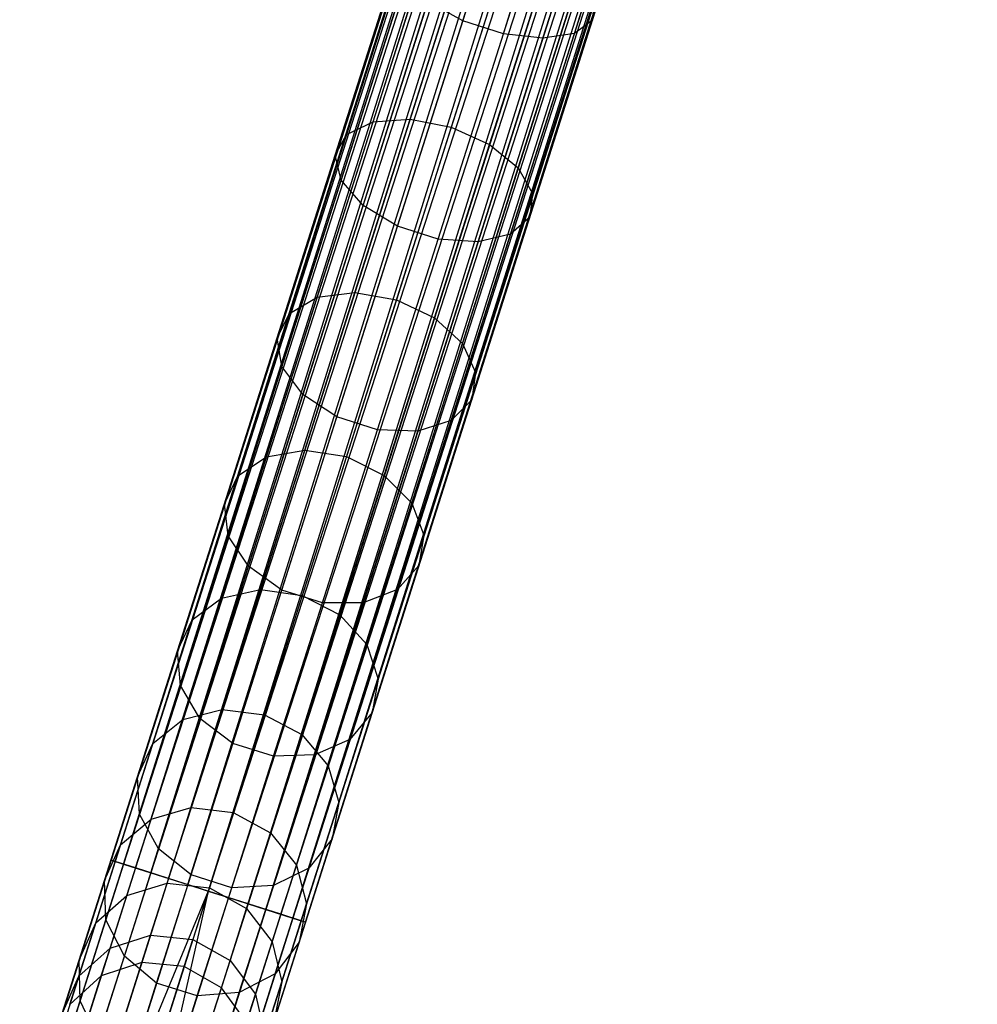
# Model space of a CAD drawing. Extents: x -102 to 102, y -101 to 102.
# Tile 83 of 256: x -26 to -17, y -78 to -68. Entities that reach past the tile are written whole.
import ezdxf

# ---------------------------------------------------------------- set-up
doc = ezdxf.new("R2010")
doc.units = 0
doc.header["$LTSCALE"] = 25.4
doc.layers.get('0').update_dxf_attribs({"linetype": 'CONTINUOUS'})

# ---------------------------------------------------------------- blocks, each defined once
blk = doc.blocks.new('NL2500011659_STL')
at = {"color": 0}
for p, q in [((-25.3662, -76.5621, -7.3955), (-14.034, -40.9402, -7.6045)), ((-14.034, -40.9402, -7.3955), (-25.3662, -76.5621, -7.3955)), ((-25.3662, -76.5621, -7.3955), (-14.034, -40.9402, -7.6045)), ((-14.034, -40.9402, -7.3955), (-25.3662, -76.5621, -7.3955)), ((-13.9926, -40.9533, -7.191), (-25.3662, -76.5621, -7.3955)), ((-13.9926, -40.9533, -7.191), (-25.3662, -76.5621, -7.3955)), ((-14.034, -40.9402, -7.6045), (-25.3248, -76.5752, -7.809)), ((-14.034, -40.9402, -7.6045), (-25.3248, -76.5752, -7.809)), ((-13.9926, -40.9533, -7.809), (-25.3248, -76.5752, -7.809)), ((-13.9926, -40.9533, -7.809), (-25.3248, -76.5752, -7.809)), ((-25.2437, -76.601, -7), (-13.9926, -40.9533, -7.191)), ((-25.2437, -76.601, -7), (-13.9926, -40.9533, -7.191)), ((-25.3248, -76.5752, -7.809), (-13.9116, -40.9791, -8)), ((-25.3248, -76.5752, -7.809), (-13.9116, -40.9791, -8)), ((-13.9116, -40.9791, -7), (-25.2437, -76.601, -7)), ((-13.9116, -40.9791, -7), (-25.2437, -76.601, -7)), ((-13.7945, -41.0164, -6.8309), (-25.2437, -76.601, -7)), ((-13.7945, -41.0164, -6.8309), (-25.2437, -76.601, -7)), ((-13.9116, -40.9791, -8), (-25.1266, -76.6383, -8.1691)), ((-13.9116, -40.9791, -8), (-25.1266, -76.6383, -8.1691)), ((-13.7945, -41.0164, -8.1691), (-25.1266, -76.6383, -8.1691)), ((-13.7945, -41.0164, -8.1691), (-25.1266, -76.6383, -8.1691)), ((-25.1266, -76.6383, -8.1691), (-13.6465, -41.0635, -8.309)), ((-25.1266, -76.6383, -8.1691), (-13.6465, -41.0635, -8.309)), ((-24.9786, -76.6854, -6.691), (-13.7945, -41.0164, -6.8309)), ((-24.9786, -76.6854, -6.691), (-13.7945, -41.0164, -6.8309)), ((-13.6465, -41.0635, -6.691), (-24.9786, -76.6854, -6.691)), ((-13.6465, -41.0635, -6.691), (-24.9786, -76.6854, -6.691)), ((-13.6465, -41.0635, -8.309), (-24.8061, -76.7403, -8.4135)), ((-13.6465, -41.0635, -8.309), (-24.8061, -76.7403, -8.4135)), ((-13.4739, -41.1184, -6.5865), (-24.9786, -76.6854, -6.691)), ((-13.4739, -41.1184, -6.5865), (-24.9786, -76.6854, -6.691)), ((-13.4739, -41.1184, -8.4135), (-24.8061, -76.7403, -8.4135)), ((-13.4739, -41.1184, -8.4135), (-24.8061, -76.7403, -8.4135)), ((-24.6166, -76.8005, -6.5218), (-13.4739, -41.1184, -6.5865)), ((-24.6166, -76.8005, -6.5218), (-13.4739, -41.1184, -6.5865)), ((-24.8061, -76.7403, -8.4135), (-13.2845, -41.1786, -8.4782)), ((-24.8061, -76.7403, -8.4135), (-13.2845, -41.1786, -8.4782)), ((-13.2845, -41.1786, -6.5218), (-24.6166, -76.8005, -6.5218)), ((-13.2845, -41.1786, -6.5218), (-24.6166, -76.8005, -6.5218)), ((-13.2845, -41.1786, -8.4782), (-24.4185, -76.8636, -8.5)), ((-13.2845, -41.1786, -8.4782), (-24.4185, -76.8636, -8.5)), ((-13.0863, -41.2417, -6.5), (-24.4185, -76.8636, -6.5)), ((-13.0863, -41.2417, -6.5), (-24.4185, -76.8636, -6.5)), ((-13.0863, -41.2417, -8.5), (-24.4185, -76.8636, -8.5)), ((-13.0863, -41.2417, -8.5), (-24.4185, -76.8636, -8.5)), ((-12.8882, -41.3047, -8.4782), (-24.4185, -76.8636, -8.5)), ((-12.8882, -41.3047, -8.4782), (-24.4185, -76.8636, -8.5)), ((-12.8882, -41.3047, -6.5218), (-24.2203, -76.9266, -6.5218)), ((-12.8882, -41.3047, -6.5218), (-24.2203, -76.9266, -6.5218)), ((-12.8882, -41.3047, -8.4782), (-24.0309, -76.9869, -8.4135)), ((-12.8882, -41.3047, -8.4782), (-24.0309, -76.9869, -8.4135)), ((-12.6987, -41.365, -6.5865), (-24.2203, -76.9266, -6.5218)), ((-12.6987, -41.365, -6.5865), (-24.2203, -76.9266, -6.5218)), ((-12.6987, -41.365, -8.4135), (-24.0309, -76.9869, -8.4135)), ((-12.6987, -41.365, -8.4135), (-24.0309, -76.9869, -8.4135)), ((-24.0309, -76.9869, -8.4135), (-12.5262, -41.4198, -8.309)), ((-24.0309, -76.9869, -8.4135), (-12.5262, -41.4198, -8.309)), ((-23.8583, -77.0417, -6.691), (-12.6987, -41.365, -6.5865)), ((-23.8583, -77.0417, -6.691), (-12.6987, -41.365, -6.5865)), ((-12.5262, -41.4198, -6.691), (-23.8583, -77.0417, -6.691)), ((-12.5262, -41.4198, -6.691), (-23.8583, -77.0417, -6.691)), ((-12.5262, -41.4198, -8.309), (-23.7103, -77.0888, -8.1691)), ((-12.5262, -41.4198, -8.309), (-23.7103, -77.0888, -8.1691)), ((-12.3782, -41.4669, -6.8309), (-23.8583, -77.0417, -6.691)), ((-12.3782, -41.4669, -6.8309), (-23.8583, -77.0417, -6.691)), ((-12.3782, -41.4669, -8.1691), (-23.7103, -77.0888, -8.1691)), ((-12.3782, -41.4669, -8.1691), (-23.7103, -77.0888, -8.1691)), ((-23.7103, -77.0888, -8.1691), (-12.2611, -41.5042, -8)), ((-23.7103, -77.0888, -8.1691), (-12.2611, -41.5042, -8)), ((-23.5932, -77.1261, -7), (-12.3782, -41.4669, -6.8309)), ((-23.5932, -77.1261, -7), (-12.3782, -41.4669, -6.8309)), ((-12.2611, -41.5042, -7), (-23.5932, -77.1261, -7)), ((-12.2611, -41.5042, -7), (-23.5932, -77.1261, -7)), ((-12.18, -41.53, -7.191), (-23.5932, -77.1261, -7)), ((-12.18, -41.53, -7.191), (-23.5932, -77.1261, -7)), ((-12.2611, -41.5042, -8), (-23.5122, -77.1519, -7.809)), ((-12.2611, -41.5042, -8), (-23.5122, -77.1519, -7.809)), ((-12.18, -41.53, -7.809), (-23.5122, -77.1519, -7.809)), ((-12.18, -41.53, -7.809), (-23.5122, -77.1519, -7.809)), ((-23.5122, -77.1519, -7.809), (-12.1386, -41.5432, -7.6045)), ((-23.5122, -77.1519, -7.809), (-12.1386, -41.5432, -7.6045)), ((-23.4707, -77.165, -7.3955), (-12.18, -41.53, -7.191)), ((-23.4707, -77.165, -7.3955), (-12.18, -41.53, -7.191)), ((-12.1386, -41.5432, -7.3955), (-23.4707, -77.165, -7.3955)), ((-12.1386, -41.5432, -7.6045), (-23.4707, -77.165, -7.3955)), ((-12.1386, -41.5432, -7.6045), (-23.4707, -77.165, -7.3955)), ((-12.1386, -41.5432, -7.3955), (-23.4707, -77.165, -7.3955)), ((-21.9388, -68.383, -306.2803), (-21.264, -66.262, -307.2322)), ((-21.9388, -68.383, -306.2803), (-21.264, -66.262, -307.2322)), ((-21.5425, -68.5091, -306.2803), (-20.8678, -66.388, -307.2322)), ((-21.5425, -68.5091, -306.2803), (-20.8678, -66.388, -307.2322)), ((-20.6749, -68.3766, -305.4983), (-20.0283, -66.3438, -306.4105)), ((-20.6749, -68.3766, -305.4983), (-20.0283, -66.3438, -306.4105)), ((-21.1577, -68.5524, -306.1289), (-20.4884, -66.4485, -307.0731)), ((-21.1577, -68.5524, -306.1289), (-20.4884, -66.4485, -307.0731)), ((-20.8508, -68.5056, -305.8523), (-20.1914, -66.4328, -306.7825)), ((-20.8508, -68.5056, -305.8523), (-20.1914, -66.4328, -306.7825)), ((-22.8133, -69.3665, -303.6981), (-22.2263, -67.5213, -304.8056)), ((-22.8133, -69.3665, -303.6981), (-22.2263, -67.5213, -304.8056)), ((-22.4523, -69.3414, -303.4933), (-21.8727, -67.5195, -304.5868)), ((-22.4523, -69.3414, -303.4933), (-21.8727, -67.5195, -304.5868)), ((-23.071, -69.4908, -303.9998), (-22.4731, -67.6112, -305.128)), ((-23.071, -69.4908, -303.9998), (-22.4731, -67.6112, -305.128)), ((-21.4735, -67.6061, -304.5094), (-22.0504, -69.4197, -303.4208)), ((-21.4735, -67.6061, -304.5094), (-22.0504, -69.4197, -303.4208)), ((-23.1809, -69.6927, -304.3464), (-22.5704, -67.7736, -305.4983)), ((-23.1809, -69.6927, -304.3464), (-22.5704, -67.7736, -305.4983)), ((-21.6771, -69.588, -303.4933), (-21.0975, -67.7661, -304.5868)), ((-21.6771, -69.588, -303.4933), (-21.0975, -67.7661, -304.5868)), ((-23.1239, -69.9373, -304.6777), (-22.5014, -67.9805, -305.8523)), ((-23.1239, -69.9373, -304.6777), (-22.5014, -67.9805, -305.8523)), ((-21.397, -69.8171, -303.6981), (-20.81, -67.9719, -304.8056)), ((-21.397, -69.8171, -303.6981), (-20.81, -67.9719, -304.8056)), ((-22.9098, -70.1824, -304.9367), (-22.2779, -68.1961, -306.1289)), ((-22.9098, -70.1824, -304.9367), (-22.2779, -68.1961, -306.1289)), ((-21.9388, -68.383, -306.2803), (-22.2779, -68.1961, -306.1289)), ((-21.9388, -68.383, -306.2803), (-22.2779, -68.1961, -306.1289)), ((-21.2584, -70.0674, -303.9998), (-20.6605, -68.1878, -305.128)), ((-21.2584, -70.0674, -303.9998), (-20.6605, -68.1878, -305.128)), ((-20.6605, -68.1878, -305.128), (-20.6749, -68.3766, -305.4983)), ((-20.6605, -68.1878, -305.128), (-20.6749, -68.3766, -305.4983)), ((-22.5758, -70.3855, -305.0784), (-21.9388, -68.383, -306.2803)), ((-22.5758, -70.3855, -305.0784), (-21.9388, -68.383, -306.2803)), ((-21.5425, -68.5091, -306.2803), (-21.9388, -68.383, -306.2803)), ((-21.5425, -68.5091, -306.2803), (-21.9388, -68.383, -306.2803)), ((-21.2854, -70.2956, -304.3464), (-20.6749, -68.3766, -305.4983)), ((-21.2854, -70.2956, -304.3464), (-20.6749, -68.3766, -305.4983)), ((-20.6749, -68.3766, -305.4983), (-20.8508, -68.5056, -305.8523)), ((-20.6749, -68.3766, -305.4983), (-20.8508, -68.5056, -305.8523)), ((-22.1796, -70.5115, -305.0784), (-21.5425, -68.5091, -306.2803)), ((-22.1796, -70.5115, -305.0784), (-21.5425, -68.5091, -306.2803)), ((-21.7896, -70.5387, -304.9367), (-21.1577, -68.5524, -306.1289)), ((-21.7896, -70.5387, -304.9367), (-21.1577, -68.5524, -306.1289)), ((-21.1577, -68.5524, -306.1289), (-21.5425, -68.5091, -306.2803)), ((-21.1577, -68.5524, -306.1289), (-21.5425, -68.5091, -306.2803)), ((-21.4733, -70.4624, -304.6777), (-20.8508, -68.5056, -305.8523)), ((-21.4733, -70.4624, -304.6777), (-20.8508, -68.5056, -305.8523)), ((-20.8508, -68.5056, -305.8523), (-21.1577, -68.5524, -306.1289)), ((-20.8508, -68.5056, -305.8523), (-21.1577, -68.5524, -306.1289)), ((-23.3577, -71.0778, -302.3748), (-22.8133, -69.3665, -303.6981)), ((-23.3577, -71.0778, -302.3748), (-22.8133, -69.3665, -303.6981)), ((-23.071, -69.4908, -303.9998), (-22.8133, -69.3665, -303.6981)), ((-23.071, -69.4908, -303.9998), (-22.8133, -69.3665, -303.6981)), ((-22.9898, -71.0311, -302.1867), (-22.4523, -69.3414, -303.4933)), ((-22.9898, -71.0311, -302.1867), (-22.4523, -69.3414, -303.4933)), ((-22.8133, -69.3665, -303.6981), (-22.4523, -69.3414, -303.4933)), ((-22.8133, -69.3665, -303.6981), (-22.4523, -69.3414, -303.4933)), ((-22.4523, -69.3414, -303.4933), (-22.0504, -69.4197, -303.4208)), ((-22.4523, -69.3414, -303.4933), (-22.0504, -69.4197, -303.4208)), ((-22.0504, -69.4197, -303.4208), (-22.5855, -71.1017, -302.1202)), ((-22.0504, -69.4197, -303.4208), (-22.5855, -71.1017, -302.1202)), ((-22.0504, -69.4197, -303.4208), (-21.6771, -69.588, -303.4933)), ((-22.0504, -69.4197, -303.4208), (-21.6771, -69.588, -303.4933)), ((-23.6256, -71.234, -302.6519), (-23.071, -69.4908, -303.9998)), ((-23.6256, -71.234, -302.6519), (-23.071, -69.4908, -303.9998)), ((-23.1809, -69.6927, -304.3464), (-23.071, -69.4908, -303.9998)), ((-23.1809, -69.6927, -304.3464), (-23.071, -69.4908, -303.9998)), ((-22.2146, -71.2777, -302.1867), (-21.6771, -69.588, -303.4933)), ((-22.2146, -71.2777, -302.1867), (-21.6771, -69.588, -303.4933)), ((-21.6771, -69.588, -303.4933), (-21.397, -69.8171, -303.6981)), ((-21.6771, -69.588, -303.4933), (-21.397, -69.8171, -303.6981)), ((-23.7471, -71.4725, -302.9702), (-23.1809, -69.6927, -304.3464)), ((-23.7471, -71.4725, -302.9702), (-23.1809, -69.6927, -304.3464)), ((-23.1239, -69.9373, -304.6777), (-23.1809, -69.6927, -304.3464)), ((-23.1239, -69.9373, -304.6777), (-23.1809, -69.6927, -304.3464)), ((-21.9414, -71.5284, -302.3748), (-21.397, -69.8171, -303.6981)), ((-21.9414, -71.5284, -302.3748), (-21.397, -69.8171, -303.6981)), ((-21.397, -69.8171, -303.6981), (-21.2584, -70.0674, -303.9998)), ((-21.397, -69.8171, -303.6981), (-21.2584, -70.0674, -303.9998)), ((-23.7012, -71.7521, -303.2744), (-23.1239, -69.9373, -304.6777)), ((-23.7012, -71.7521, -303.2744), (-23.1239, -69.9373, -304.6777)), ((-22.9098, -70.1824, -304.9367), (-23.1239, -69.9373, -304.6777)), ((-22.9098, -70.1824, -304.9367), (-23.1239, -69.9373, -304.6777)), ((-21.813, -71.8106, -302.6519), (-21.2584, -70.0674, -303.9998)), ((-21.813, -71.8106, -302.6519), (-21.2584, -70.0674, -303.9998)), ((-21.2584, -70.0674, -303.9998), (-21.2854, -70.2956, -304.3464)), ((-21.2584, -70.0674, -303.9998), (-21.2854, -70.2956, -304.3464)), ((-23.4959, -72.0245, -303.5122), (-22.9098, -70.1824, -304.9367)), ((-23.4959, -72.0245, -303.5122), (-22.9098, -70.1824, -304.9367)), ((-22.5758, -70.3855, -305.0784), (-22.9098, -70.1824, -304.9367)), ((-22.5758, -70.3855, -305.0784), (-22.9098, -70.1824, -304.9367)), ((-21.8516, -72.0755, -302.9702), (-21.2854, -70.2956, -304.3464)), ((-21.8516, -72.0755, -302.9702), (-21.2854, -70.2956, -304.3464)), ((-21.2854, -70.2956, -304.3464), (-21.4733, -70.4624, -304.6777)), ((-21.2854, -70.2956, -304.3464), (-21.4733, -70.4624, -304.6777)), ((-23.1666, -72.2426, -303.6424), (-22.5758, -70.3855, -305.0784)), ((-23.1666, -72.2426, -303.6424), (-22.5758, -70.3855, -305.0784)), ((-22.1796, -70.5115, -305.0784), (-22.5758, -70.3855, -305.0784)), ((-22.1796, -70.5115, -305.0784), (-22.5758, -70.3855, -305.0784)), ((-22.7704, -72.3687, -303.6424), (-22.1796, -70.5115, -305.0784)), ((-22.7704, -72.3687, -303.6424), (-22.1796, -70.5115, -305.0784)), ((-21.7896, -70.5387, -304.9367), (-22.1796, -70.5115, -305.0784)), ((-21.7896, -70.5387, -304.9367), (-22.1796, -70.5115, -305.0784)), ((-22.0506, -72.2772, -303.2744), (-21.4733, -70.4624, -304.6777)), ((-22.0506, -72.2772, -303.2744), (-21.4733, -70.4624, -304.6777)), ((-21.4733, -70.4624, -304.6777), (-21.7896, -70.5387, -304.9367)), ((-21.4733, -70.4624, -304.6777), (-21.7896, -70.5387, -304.9367)), ((-22.3756, -72.3809, -303.5122), (-21.7896, -70.5387, -304.9367)), ((-22.3756, -72.3809, -303.5122), (-21.7896, -70.5387, -304.9367)), ((-23.8523, -72.6325, -300.8535), (-23.3577, -71.0778, -302.3748)), ((-23.8523, -72.6325, -300.8535), (-23.3577, -71.0778, -302.3748)), ((-23.6256, -71.234, -302.6519), (-23.3577, -71.0778, -302.3748)), ((-23.6256, -71.234, -302.6519), (-23.3577, -71.0778, -302.3748)), ((-23.4782, -72.5661, -300.6846), (-22.9898, -71.0311, -302.1867)), ((-23.4782, -72.5661, -300.6846), (-22.9898, -71.0311, -302.1867)), ((-23.3577, -71.0778, -302.3748), (-22.9898, -71.0311, -302.1867)), ((-23.3577, -71.0778, -302.3748), (-22.9898, -71.0311, -302.1867)), ((-22.9898, -71.0311, -302.1867), (-22.5855, -71.1017, -302.1202)), ((-22.9898, -71.0311, -302.1867), (-22.5855, -71.1017, -302.1202)), ((-22.5855, -71.1017, -302.1202), (-23.0716, -72.6298, -300.6249)), ((-22.5855, -71.1017, -302.1202), (-23.0716, -72.6298, -300.6249)), ((-22.5855, -71.1017, -302.1202), (-22.2146, -71.2777, -302.1867)), ((-22.5855, -71.1017, -302.1202), (-22.2146, -71.2777, -302.1867)), ((-24.1294, -72.8176, -301.1022), (-23.6256, -71.234, -302.6519)), ((-24.1294, -72.8176, -301.1022), (-23.6256, -71.234, -302.6519)), ((-23.7471, -71.4725, -302.9702), (-23.6256, -71.234, -302.6519)), ((-23.7471, -71.4725, -302.9702), (-23.6256, -71.234, -302.6519)), ((-22.703, -72.8127, -300.6846), (-22.2146, -71.2777, -302.1867)), ((-22.703, -72.8127, -300.6846), (-22.2146, -71.2777, -302.1867)), ((-22.2146, -71.2777, -302.1867), (-21.9414, -71.5284, -302.3748)), ((-22.2146, -71.2777, -302.1867), (-21.9414, -71.5284, -302.3748)), ((-24.2614, -73.0894, -301.3879), (-23.7471, -71.4725, -302.9702)), ((-24.2614, -73.0894, -301.3879), (-23.7471, -71.4725, -302.9702)), ((-23.7012, -71.7521, -303.2744), (-23.7471, -71.4725, -302.9702)), ((-23.7012, -71.7521, -303.2744), (-23.7471, -71.4725, -302.9702)), ((-22.436, -73.0831, -300.8535), (-21.9414, -71.5284, -302.3748)), ((-22.436, -73.0831, -300.8535), (-21.9414, -71.5284, -302.3748)), ((-21.9414, -71.5284, -302.3748), (-21.813, -71.8106, -302.6519)), ((-21.9414, -71.5284, -302.3748), (-21.813, -71.8106, -302.6519)), ((-24.2257, -73.4008, -301.6611), (-23.7012, -71.7521, -303.2744)), ((-24.2257, -73.4008, -301.6611), (-23.7012, -71.7521, -303.2744)), ((-23.4959, -72.0245, -303.5122), (-23.7012, -71.7521, -303.2744)), ((-23.4959, -72.0245, -303.5122), (-23.7012, -71.7521, -303.2744)), ((-22.3168, -73.3942, -301.1022), (-21.813, -71.8106, -302.6519)), ((-22.3168, -73.3942, -301.1022), (-21.813, -71.8106, -302.6519)), ((-21.813, -71.8106, -302.6519), (-21.8516, -72.0755, -302.9702)), ((-21.813, -71.8106, -302.6519), (-21.8516, -72.0755, -302.9702)), ((-24.0283, -73.6981, -301.8746), (-23.4959, -72.0245, -303.5122)), ((-24.0283, -73.6981, -301.8746), (-23.4959, -72.0245, -303.5122)), ((-23.1666, -72.2426, -303.6424), (-23.4959, -72.0245, -303.5122)), ((-23.1666, -72.2426, -303.6424), (-23.4959, -72.0245, -303.5122)), ((-22.366, -73.6923, -301.3879), (-21.8516, -72.0755, -302.9702)), ((-22.366, -73.6923, -301.3879), (-21.8516, -72.0755, -302.9702)), ((-21.8516, -72.0755, -302.9702), (-22.0506, -72.2772, -303.2744)), ((-21.8516, -72.0755, -302.9702), (-22.0506, -72.2772, -303.2744)), ((-23.7033, -73.9298, -301.9914), (-23.1666, -72.2426, -303.6424)), ((-23.7033, -73.9298, -301.9914), (-23.1666, -72.2426, -303.6424)), ((-22.7704, -72.3687, -303.6424), (-23.1666, -72.2426, -303.6424)), ((-22.7704, -72.3687, -303.6424), (-23.1666, -72.2426, -303.6424)), ((-22.5751, -73.9259, -301.6611), (-22.0506, -72.2772, -303.2744)), ((-22.5751, -73.9259, -301.6611), (-22.0506, -72.2772, -303.2744)), ((-22.0506, -72.2772, -303.2744), (-22.3756, -72.3809, -303.5122)), ((-22.0506, -72.2772, -303.2744), (-22.3756, -72.3809, -303.5122)), ((-23.3071, -74.0558, -301.9914), (-22.7704, -72.3687, -303.6424)), ((-23.3071, -74.0558, -301.9914), (-22.7704, -72.3687, -303.6424)), ((-22.908, -74.0545, -301.8746), (-22.3756, -72.3809, -303.5122)), ((-22.908, -74.0545, -301.8746), (-22.3756, -72.3809, -303.5122)), ((-22.3756, -72.3809, -303.5122), (-22.7704, -72.3687, -303.6424)), ((-22.3756, -72.3809, -303.5122), (-22.7704, -72.3687, -303.6424)), ((-23.9108, -73.9259, -299.007), (-23.4782, -72.5661, -300.6846)), ((-23.9108, -73.9259, -299.007), (-23.4782, -72.5661, -300.6846)), ((-23.8523, -72.6325, -300.8535), (-23.4782, -72.5661, -300.6846)), ((-23.8523, -72.6325, -300.8535), (-23.4782, -72.5661, -300.6846)), ((-23.0716, -72.6298, -300.6249), (-23.5023, -73.9835, -298.9548)), ((-23.0716, -72.6298, -300.6249), (-23.5023, -73.9835, -298.9548)), ((-23.4782, -72.5661, -300.6846), (-23.0716, -72.6298, -300.6249)), ((-23.4782, -72.5661, -300.6846), (-23.0716, -72.6298, -300.6249)), ((-23.0716, -72.6298, -300.6249), (-22.703, -72.8127, -300.6846)), ((-23.0716, -72.6298, -300.6249), (-22.703, -72.8127, -300.6846)), ((-24.2905, -74.0098, -299.1543), (-23.8523, -72.6325, -300.8535)), ((-24.2905, -74.0098, -299.1543), (-23.8523, -72.6325, -300.8535)), ((-24.1294, -72.8176, -301.1022), (-23.8523, -72.6325, -300.8535)), ((-24.1294, -72.8176, -301.1022), (-23.8523, -72.6325, -300.8535)), ((-24.5757, -74.2205, -299.3714), (-24.1294, -72.8176, -301.1022)), ((-24.5757, -74.2205, -299.3714), (-24.1294, -72.8176, -301.1022)), ((-24.2614, -73.0894, -301.3879), (-24.1294, -72.8176, -301.1022)), ((-24.2614, -73.0894, -301.3879), (-24.1294, -72.8176, -301.1022)), ((-23.1356, -74.1726, -299.007), (-22.703, -72.8127, -300.6846)), ((-23.1356, -74.1726, -299.007), (-22.703, -72.8127, -300.6846)), ((-22.703, -72.8127, -300.6846), (-22.436, -73.0831, -300.8535)), ((-22.703, -72.8127, -300.6846), (-22.436, -73.0831, -300.8535)), ((-24.7171, -74.5218, -299.6208), (-24.2614, -73.0894, -301.3879)), ((-24.7171, -74.5218, -299.6208), (-24.2614, -73.0894, -301.3879)), ((-24.2257, -73.4008, -301.6611), (-24.2614, -73.0894, -301.3879)), ((-24.2257, -73.4008, -301.6611), (-24.2614, -73.0894, -301.3879)), ((-22.8741, -74.4604, -299.1543), (-22.436, -73.0831, -300.8535)), ((-22.8741, -74.4604, -299.1543), (-22.436, -73.0831, -300.8535)), ((-22.436, -73.0831, -300.8535), (-22.3168, -73.3942, -301.1022)), ((-22.436, -73.0831, -300.8535), (-22.3168, -73.3942, -301.1022)), ((-22.7631, -74.7972, -299.3714), (-22.3168, -73.3942, -301.1022)), ((-22.7631, -74.7972, -299.3714), (-22.3168, -73.3942, -301.1022)), ((-22.3168, -73.3942, -301.1022), (-22.366, -73.6923, -301.3879)), ((-22.3168, -73.3942, -301.1022), (-22.366, -73.6923, -301.3879)), ((-24.6903, -74.8614, -299.8592), (-24.2257, -73.4008, -301.6611)), ((-24.6903, -74.8614, -299.8592), (-24.2257, -73.4008, -301.6611)), ((-24.0283, -73.6981, -301.8746), (-24.2257, -73.4008, -301.6611)), ((-24.0283, -73.6981, -301.8746), (-24.2257, -73.4008, -301.6611)), ((-24.4999, -75.1807, -300.0455), (-24.0283, -73.6981, -301.8746)), ((-24.4999, -75.1807, -300.0455), (-24.0283, -73.6981, -301.8746)), ((-23.7033, -73.9298, -301.9914), (-24.0283, -73.6981, -301.8746)), ((-23.7033, -73.9298, -301.9914), (-24.0283, -73.6981, -301.8746)), ((-22.8217, -75.1248, -299.6208), (-22.366, -73.6923, -301.3879)), ((-22.8217, -75.1248, -299.6208), (-22.366, -73.6923, -301.3879)), ((-22.366, -73.6923, -301.3879), (-22.5751, -73.9259, -301.6611)), ((-22.366, -73.6923, -301.3879), (-22.5751, -73.9259, -301.6611)), ((-24.2905, -74.0098, -299.1543), (-23.9108, -73.9259, -299.007)), ((-24.2905, -74.0098, -299.1543), (-23.9108, -73.9259, -299.007)), ((-24.2819, -75.0926, -297.1761), (-23.9108, -73.9259, -299.007)), ((-24.2819, -75.0926, -297.1761), (-23.9108, -73.9259, -299.007)), ((-24.1788, -75.4244, -300.1475), (-23.7033, -73.9298, -301.9914)), ((-24.1788, -75.4244, -300.1475), (-23.7033, -73.9298, -301.9914)), ((-23.9108, -73.9259, -299.007), (-23.5023, -73.9835, -298.9548)), ((-23.9108, -73.9259, -299.007), (-23.5023, -73.9835, -298.9548)), ((-23.3071, -74.0558, -301.9914), (-23.7033, -73.9298, -301.9914)), ((-23.3071, -74.0558, -301.9914), (-23.7033, -73.9298, -301.9914)), ((-23.0398, -75.3865, -299.8592), (-22.5751, -73.9259, -301.6611)), ((-23.0398, -75.3865, -299.8592), (-22.5751, -73.9259, -301.6611)), ((-22.5751, -73.9259, -301.6611), (-22.908, -74.0545, -301.8746)), ((-22.5751, -73.9259, -301.6611), (-22.908, -74.0545, -301.8746)), ((-24.6664, -75.1914, -297.3), (-24.2905, -74.0098, -299.1543)), ((-24.6664, -75.1914, -297.3), (-24.2905, -74.0098, -299.1543)), ((-24.5757, -74.2205, -299.3714), (-24.2905, -74.0098, -299.1543)), ((-24.5757, -74.2205, -299.3714), (-24.2905, -74.0098, -299.1543)), ((-23.5023, -73.9835, -298.9548), (-23.8717, -75.1449, -297.1322)), ((-23.5023, -73.9835, -298.9548), (-23.8717, -75.1449, -297.1322)), ((-23.7826, -75.5505, -300.1475), (-23.3071, -74.0558, -301.9914)), ((-23.7826, -75.5505, -300.1475), (-23.3071, -74.0558, -301.9914)), ((-23.5023, -73.9835, -298.9548), (-23.1356, -74.1726, -299.007)), ((-23.5023, -73.9835, -298.9548), (-23.1356, -74.1726, -299.007)), ((-23.3797, -75.5371, -300.0455), (-22.908, -74.0545, -301.8746)), ((-23.3797, -75.5371, -300.0455), (-22.908, -74.0545, -301.8746)), ((-22.908, -74.0545, -301.8746), (-23.3071, -74.0558, -301.9914)), ((-22.908, -74.0545, -301.8746), (-23.3071, -74.0558, -301.9914)), ((-24.9586, -75.4241, -297.4825), (-24.5757, -74.2205, -299.3714)), ((-24.9586, -75.4241, -297.4825), (-24.5757, -74.2205, -299.3714)), ((-24.7171, -74.5218, -299.6208), (-24.5757, -74.2205, -299.3714)), ((-24.7171, -74.5218, -299.6208), (-24.5757, -74.2205, -299.3714)), ((-23.5067, -75.3392, -297.1761), (-23.1356, -74.1726, -299.007)), ((-23.5067, -75.3392, -297.1761), (-23.1356, -74.1726, -299.007)), ((-23.1356, -74.1726, -299.007), (-22.8741, -74.4604, -299.1543)), ((-23.1356, -74.1726, -299.007), (-22.8741, -74.4604, -299.1543)), ((-25.1081, -75.7507, -297.6922), (-24.7171, -74.5218, -299.6208)), ((-25.1081, -75.7507, -297.6922), (-24.7171, -74.5218, -299.6208)), ((-24.6903, -74.8614, -299.8592), (-24.7171, -74.5218, -299.6208)), ((-24.6903, -74.8614, -299.8592), (-24.7171, -74.5218, -299.6208)), ((-23.25, -75.6419, -297.3), (-22.8741, -74.4604, -299.1543)), ((-23.25, -75.6419, -297.3), (-22.8741, -74.4604, -299.1543)), ((-22.8741, -74.4604, -299.1543), (-22.7631, -74.7972, -299.3714)), ((-22.8741, -74.4604, -299.1543), (-22.7631, -74.7972, -299.3714)), ((-23.146, -76.0008, -297.4825), (-22.7631, -74.7972, -299.3714)), ((-23.146, -76.0008, -297.4825), (-22.7631, -74.7972, -299.3714)), ((-22.7631, -74.7972, -299.3714), (-22.8217, -75.1248, -299.6208)), ((-22.7631, -74.7972, -299.3714), (-22.8217, -75.1248, -299.6208)), ((-25.089, -76.1145, -297.8927), (-24.6903, -74.8614, -299.8592)), ((-25.089, -76.1145, -297.8927), (-24.6903, -74.8614, -299.8592)), ((-24.4999, -75.1807, -300.0455), (-24.6903, -74.8614, -299.8592)), ((-24.4999, -75.1807, -300.0455), (-24.6903, -74.8614, -299.8592)), ((-24.6664, -75.1914, -297.3), (-24.2819, -75.0926, -297.1761)), ((-24.6664, -75.1914, -297.3), (-24.2819, -75.0926, -297.1761)), ((-24.5866, -76.0505, -295.2163), (-24.2819, -75.0926, -297.1761)), ((-24.5866, -76.0505, -295.2163), (-24.2819, -75.0926, -297.1761)), ((-24.2819, -75.0926, -297.1761), (-23.8717, -75.1449, -297.1322)), ((-24.2819, -75.0926, -297.1761), (-23.8717, -75.1449, -297.1322)), ((-24.975, -76.1615, -295.3151), (-24.6664, -75.1914, -297.3)), ((-24.975, -76.1615, -295.3151), (-24.6664, -75.1914, -297.3)), ((-24.9586, -75.4241, -297.4825), (-24.6664, -75.1914, -297.3)), ((-24.9586, -75.4241, -297.4825), (-24.6664, -75.1914, -297.3)), ((-24.9046, -76.4526, -298.0493), (-24.4999, -75.1807, -300.0455)), ((-24.9046, -76.4526, -298.0493), (-24.4999, -75.1807, -300.0455)), ((-24.1788, -75.4244, -300.1475), (-24.4999, -75.1807, -300.0455)), ((-24.1788, -75.4244, -300.1475), (-24.4999, -75.1807, -300.0455)), ((-23.8717, -75.1449, -297.1322), (-24.1751, -76.0984, -295.1814)), ((-23.8717, -75.1449, -297.1322), (-24.1751, -76.0984, -295.1814)), ((-23.8717, -75.1449, -297.1322), (-23.5067, -75.3392, -297.1761)), ((-23.8717, -75.1449, -297.1322), (-23.5067, -75.3392, -297.1761)), ((-23.2126, -76.3536, -297.6922), (-22.8217, -75.1248, -299.6208)), ((-23.2126, -76.3536, -297.6922), (-22.8217, -75.1248, -299.6208)), ((-22.8217, -75.1248, -299.6208), (-23.0398, -75.3865, -299.8592)), ((-22.8217, -75.1248, -299.6208), (-23.0398, -75.3865, -299.8592)), ((-23.8114, -76.2971, -295.2163), (-23.5067, -75.3392, -297.1761)), ((-23.8114, -76.2971, -295.2163), (-23.5067, -75.3392, -297.1761)), ((-23.5067, -75.3392, -297.1761), (-23.25, -75.6419, -297.3)), ((-23.5067, -75.3392, -297.1761), (-23.25, -75.6419, -297.3)), ((-23.4384, -76.6395, -297.8927), (-23.0398, -75.3865, -299.8592)), ((-23.4384, -76.6395, -297.8927), (-23.0398, -75.3865, -299.8592)), ((-23.0398, -75.3865, -299.8592), (-23.3797, -75.5371, -300.0455)), ((-23.0398, -75.3865, -299.8592), (-23.3797, -75.5371, -300.0455)), ((-25.273, -76.4124, -295.4607), (-24.9586, -75.4241, -297.4825)), ((-25.273, -76.4124, -295.4607), (-24.9586, -75.4241, -297.4825)), ((-25.1081, -75.7507, -297.6922), (-24.9586, -75.4241, -297.4825)), ((-25.1081, -75.7507, -297.6922), (-24.9586, -75.4241, -297.4825)), ((-24.5868, -76.7067, -298.1351), (-24.1788, -75.4244, -300.1475)), ((-24.5868, -76.7067, -298.1351), (-24.1788, -75.4244, -300.1475)), ((-23.7826, -75.5505, -300.1475), (-24.1788, -75.4244, -300.1475)), ((-23.7826, -75.5505, -300.1475), (-24.1788, -75.4244, -300.1475)), ((-24.1905, -76.8328, -298.1351), (-23.7826, -75.5505, -300.1475)), ((-24.1905, -76.8328, -298.1351), (-23.7826, -75.5505, -300.1475)), ((-23.7843, -76.809, -298.0493), (-23.3797, -75.5371, -300.0455)), ((-23.7843, -76.809, -298.0493), (-23.3797, -75.5371, -300.0455)), ((-23.3797, -75.5371, -300.0455), (-23.7826, -75.5505, -300.1475)), ((-23.3797, -75.5371, -300.0455), (-23.7826, -75.5505, -300.1475)), ((-23.5586, -76.6121, -295.3151), (-23.25, -75.6419, -297.3)), ((-23.5586, -76.6121, -295.3151), (-23.25, -75.6419, -297.3)), ((-23.25, -75.6419, -297.3), (-23.146, -76.0008, -297.4825)), ((-23.25, -75.6419, -297.3), (-23.146, -76.0008, -297.4825)), ((-25.429, -76.7596, -295.6279), (-25.1081, -75.7507, -297.6922)), ((-25.429, -76.7596, -295.6279), (-25.1081, -75.7507, -297.6922)), ((-25.089, -76.1145, -297.8927), (-25.1081, -75.7507, -297.6922)), ((-25.089, -76.1145, -297.8927), (-25.1081, -75.7507, -297.6922)), ((-24.975, -76.1615, -295.3151), (-24.5866, -76.0505, -295.2163)), ((-24.975, -76.1615, -295.3151), (-24.5866, -76.0505, -295.2163)), ((-24.8209, -76.7868, -293.1538), (-24.5866, -76.0505, -295.2163)), ((-24.8209, -76.7868, -293.1538), (-24.5866, -76.0505, -295.2163)), ((-24.5866, -76.0505, -295.2163), (-24.1751, -76.0984, -295.1814)), ((-24.5866, -76.0505, -295.2163), (-24.1751, -76.0984, -295.1814)), ((-23.4604, -76.989, -295.4607), (-23.146, -76.0008, -297.4825)), ((-23.4604, -76.989, -295.4607), (-23.146, -76.0008, -297.4825)), ((-23.146, -76.0008, -297.4825), (-23.2126, -76.3536, -297.6922)), ((-23.146, -76.0008, -297.4825), (-23.2126, -76.3536, -297.6922)), ((-25.4162, -77.1433, -295.7878), (-25.089, -76.1145, -297.8927)), ((-25.4162, -77.1433, -295.7878), (-25.089, -76.1145, -297.8927)), ((-25.273, -76.4124, -295.4607), (-24.975, -76.1615, -295.3151)), ((-25.273, -76.4124, -295.4607), (-24.975, -76.1615, -295.3151)), ((-25.2122, -76.9073, -293.2262), (-24.975, -76.1615, -295.3151)), ((-25.2122, -76.9073, -293.2262), (-24.975, -76.1615, -295.3151)), ((-24.9046, -76.4526, -298.0493), (-25.089, -76.1145, -297.8927)), ((-24.9046, -76.4526, -298.0493), (-25.089, -76.1145, -297.8927)), ((-24.1751, -76.0984, -295.1814), (-24.4083, -76.8314, -293.1282)), ((-24.1751, -76.0984, -295.1814), (-24.4083, -76.8314, -293.1282)), ((-24.1751, -76.0984, -295.1814), (-23.8114, -76.2971, -295.2163)), ((-24.1751, -76.0984, -295.1814), (-23.8114, -76.2971, -295.2163)), ((-24.0457, -77.0334, -293.1538), (-23.8114, -76.2971, -295.2163)), ((-24.0457, -77.0334, -293.1538), (-23.8114, -76.2971, -295.2163)), ((-23.8114, -76.2971, -295.2163), (-23.5586, -76.6121, -295.3151)), ((-23.8114, -76.2971, -295.2163), (-23.5586, -76.6121, -295.3151)), ((-23.5336, -77.3626, -295.6279), (-23.2126, -76.3536, -297.6922)), ((-23.5336, -77.3626, -295.6279), (-23.2126, -76.3536, -297.6922)), ((-23.2126, -76.3536, -297.6922), (-23.4384, -76.6395, -297.8927)), ((-23.2126, -76.3536, -297.6922), (-23.4384, -76.6395, -297.8927)), ((-25.5146, -77.172, -293.3329), (-25.273, -76.4124, -295.4607)), ((-25.5146, -77.172, -293.3329), (-25.273, -76.4124, -295.4607)), ((-25.429, -76.7596, -295.6279), (-25.273, -76.4124, -295.4607)), ((-25.429, -76.7596, -295.6279), (-25.273, -76.4124, -295.4607)), ((-25.2368, -77.497, -295.9127), (-24.9046, -76.4526, -298.0493)), ((-25.2368, -77.497, -295.9127), (-24.9046, -76.4526, -298.0493)), ((-24.5868, -76.7067, -298.1351), (-24.9046, -76.4526, -298.0493)), ((-24.5868, -76.7067, -298.1351), (-24.9046, -76.4526, -298.0493)), ((-25.3662, -76.5621, -7.3955), (-26.0788, -78.802, -7.5334)), ((-25.3662, -76.5621, -7.3955), (-26.0788, -78.802, -7.5334)), ((-25.3248, -76.5752, -7.809), (-25.3662, -76.5621, -7.3955)), ((-25.3662, -76.5621, -7.3955), (-25.2437, -76.601, -7)), ((-25.3662, -76.5621, -7.3955), (-25.2437, -76.601, -7)), ((-25.3248, -76.5752, -7.809), (-25.3662, -76.5621, -7.3955)), ((-25.3248, -76.5752, -7.809), (-26.0227, -78.7691, -7.9441)), ((-25.3248, -76.5752, -7.809), (-26.0227, -78.7691, -7.9441)), ((-25.2437, -76.601, -7), (-25.9703, -78.8851, -7.1406)), ((-25.2437, -76.601, -7), (-25.9703, -78.8851, -7.1406)), ((-25.1266, -76.6383, -8.1691), (-25.8118, -78.792, -8.3017)), ((-25.1266, -76.6383, -8.1691), (-25.8118, -78.792, -8.3017)), ((-25.1266, -76.6383, -8.1691), (-25.3248, -76.5752, -7.809)), ((-25.1266, -76.6383, -8.1691), (-25.3248, -76.5752, -7.809)), ((-25.2437, -76.601, -7), (-24.9786, -76.6854, -6.691)), ((-25.2437, -76.601, -7), (-24.9786, -76.6854, -6.691)), ((-24.8061, -76.7403, -8.4135), (-25.1266, -76.6383, -8.1691)), ((-24.8061, -76.7403, -8.4135), (-25.1266, -76.6383, -8.1691)), ((-23.7959, -77.3579, -293.2262), (-23.5586, -76.6121, -295.3151)), ((-23.7959, -77.3579, -293.2262), (-23.5586, -76.6121, -295.3151)), ((-23.4384, -76.6395, -297.8927), (-23.7843, -76.809, -298.0493)), ((-23.4384, -76.6395, -297.8927), (-23.7843, -76.809, -298.0493)), ((-23.7657, -77.6684, -295.7878), (-23.4384, -76.6395, -297.8927)), ((-23.7657, -77.6684, -295.7878), (-23.4384, -76.6395, -297.8927)), ((-23.5586, -76.6121, -295.3151), (-23.4604, -76.989, -295.4607)), ((-23.5586, -76.6121, -295.3151), (-23.4604, -76.989, -295.4607)), ((-24.9786, -76.6854, -6.691), (-25.7162, -79.0038, -6.8337)), ((-24.9786, -76.6854, -6.691), (-25.7162, -79.0038, -6.8337)), ((-24.8061, -76.7403, -8.4135), (-25.4826, -78.8668, -8.5444)), ((-24.8061, -76.7403, -8.4135), (-25.4826, -78.8668, -8.5444)), ((-24.9786, -76.6854, -6.691), (-24.6166, -76.8005, -6.5218)), ((-24.9786, -76.6854, -6.691), (-24.6166, -76.8005, -6.5218)), ((-24.9217, -77.7595, -295.9811), (-24.5868, -76.7067, -298.1351)), ((-24.9217, -77.7595, -295.9811), (-24.5868, -76.7067, -298.1351)), ((-24.4185, -76.8636, -8.5), (-24.8061, -76.7403, -8.4135)), ((-24.4185, -76.8636, -8.5), (-24.8061, -76.7403, -8.4135)), ((-24.1905, -76.8328, -298.1351), (-24.5868, -76.7067, -298.1351)), ((-24.1905, -76.8328, -298.1351), (-24.5868, -76.7067, -298.1351)), ((-25.6758, -77.5353, -293.4554), (-25.429, -76.7596, -295.6279)), ((-25.6758, -77.5353, -293.4554), (-25.429, -76.7596, -295.6279)), ((-25.4162, -77.1433, -295.7878), (-25.429, -76.7596, -295.6279)), ((-25.4162, -77.1433, -295.7878), (-25.429, -76.7596, -295.6279)), ((-24.6166, -76.8005, -6.5218), (-25.3601, -79.1378, -6.6657)), ((-24.6166, -76.8005, -6.5218), (-25.3601, -79.1378, -6.6657)), ((-25.2122, -76.9073, -293.2262), (-24.8209, -76.7868, -293.1538)), ((-25.2122, -76.9073, -293.2262), (-24.8209, -76.7868, -293.1538)), ((-24.9815, -77.2919, -291.016), (-24.8209, -76.7868, -293.1538)), ((-24.9815, -77.2919, -291.016), (-24.8209, -76.7868, -293.1538)), ((-24.8209, -76.7868, -293.1538), (-24.4083, -76.8314, -293.1282)), ((-24.8209, -76.7868, -293.1538), (-24.4083, -76.8314, -293.1282)), ((-24.6166, -76.8005, -6.5218), (-24.4185, -76.8636, -6.5)), ((-24.6166, -76.8005, -6.5218), (-24.4185, -76.8636, -6.5)), ((-24.4083, -76.8314, -293.1282), (-24.5682, -77.3342, -291.0001)), ((-24.4083, -76.8314, -293.1282), (-24.5682, -77.3342, -291.0001)), ((-24.5254, -77.8856, -295.9811), (-24.1905, -76.8328, -298.1351)), ((-24.5254, -77.8856, -295.9811), (-24.1905, -76.8328, -298.1351)), ((-24.4083, -76.8314, -293.1282), (-24.0457, -77.0334, -293.1538)), ((-24.4083, -76.8314, -293.1282), (-24.0457, -77.0334, -293.1538)), ((-23.7843, -76.809, -298.0493), (-24.1905, -76.8328, -298.1351)), ((-23.7843, -76.809, -298.0493), (-24.1905, -76.8328, -298.1351)), ((-24.1165, -77.8533, -295.9127), (-23.7843, -76.809, -298.0493)), ((-24.1165, -77.8533, -295.9127), (-23.7843, -76.809, -298.0493)), ((-25.5146, -77.172, -293.3329), (-25.2122, -76.9073, -293.2262)), ((-25.5146, -77.172, -293.3329), (-25.2122, -76.9073, -293.2262)), ((-25.3749, -77.4188, -291.061), (-25.2122, -76.9073, -293.2262)), ((-25.3749, -77.4188, -291.061), (-25.2122, -76.9073, -293.2262)), ((-24.4185, -76.8636, -6.5), (-25.3601, -79.1378, -6.6657)), ((-24.4185, -76.8636, -6.5), (-25.3601, -79.1378, -6.6657)), ((-24.4185, -76.8636, -8.5), (-25.0919, -78.9805, -8.6303)), ((-24.4185, -76.8636, -8.5), (-25.0919, -78.9805, -8.6303)), ((-24.4185, -76.8636, -6.5), (-24.9639, -79.2639, -6.6657)), ((-24.4185, -76.8636, -6.5), (-24.9639, -79.2639, -6.6657)), ((-24.2203, -76.9266, -6.5218), (-24.9639, -79.2639, -6.6657)), ((-24.2203, -76.9266, -6.5218), (-24.9639, -79.2639, -6.6657)), ((-24.4185, -76.8636, -6.5), (-24.2203, -76.9266, -6.5218)), ((-24.0309, -76.9869, -8.4135), (-24.4185, -76.8636, -8.5)), ((-24.4185, -76.8636, -6.5), (-24.2203, -76.9266, -6.5218)), ((-24.0309, -76.9869, -8.4135), (-24.4185, -76.8636, -8.5)), ((-24.2203, -76.9266, -6.5218), (-23.8583, -77.0417, -6.691)), ((-24.2203, -76.9266, -6.5218), (-23.8583, -77.0417, -6.691)), ((-24.0309, -76.9869, -8.4135), (-24.7074, -79.1134, -8.5444)), ((-24.0309, -76.9869, -8.4135), (-24.7074, -79.1134, -8.5444)), ((-23.8583, -77.0417, -6.691), (-24.5959, -79.3602, -6.8337)), ((-23.8583, -77.0417, -6.691), (-24.5959, -79.3602, -6.8337)), ((-24.2063, -77.5385, -291.016), (-24.0457, -77.0334, -293.1538)), ((-24.2063, -77.5385, -291.016), (-24.0457, -77.0334, -293.1538)), ((-24.0457, -77.0334, -293.1538), (-23.7959, -77.3579, -293.2262)), ((-24.0457, -77.0334, -293.1538), (-23.7959, -77.3579, -293.2262)), ((-23.7103, -77.0888, -8.1691), (-24.0309, -76.9869, -8.4135)), ((-23.7103, -77.0888, -8.1691), (-24.0309, -76.9869, -8.4135)), ((-23.8583, -77.0417, -6.691), (-23.5932, -77.1261, -7)), ((-23.8583, -77.0417, -6.691), (-23.5932, -77.1261, -7)), ((-23.702, -77.7487, -293.3329), (-23.4604, -76.989, -295.4607)), ((-23.702, -77.7487, -293.3329), (-23.4604, -76.989, -295.4607)), ((-23.4604, -76.989, -295.4607), (-23.5336, -77.3626, -295.6279)), ((-23.4604, -76.989, -295.4607), (-23.5336, -77.3626, -295.6279)), ((-23.7103, -77.0888, -8.1691), (-24.3955, -79.2426, -8.3017)), ((-23.7103, -77.0888, -8.1691), (-24.3955, -79.2426, -8.3017)), ((-23.5932, -77.1261, -7), (-24.3198, -79.4101, -7.1406)), ((-23.5932, -77.1261, -7), (-24.3198, -79.4101, -7.1406)), ((-23.5122, -77.1519, -7.809), (-23.7103, -77.0888, -8.1691)), ((-23.5122, -77.1519, -7.809), (-23.7103, -77.0888, -8.1691)), ((-23.5932, -77.1261, -7), (-23.4707, -77.165, -7.3955)), ((-23.5932, -77.1261, -7), (-23.4707, -77.165, -7.3955)), ((-25.6804, -77.6931, -291.1274), (-25.5146, -77.172, -293.3329)), ((-25.6804, -77.6931, -291.1274), (-25.5146, -77.172, -293.3329)), ((-25.6758, -77.5353, -293.4554), (-25.5146, -77.172, -293.3329)), ((-25.6758, -77.5353, -293.4554), (-25.5146, -77.172, -293.3329)), ((-25.6678, -77.9342, -293.5725), (-25.4162, -77.1433, -295.7878)), ((-25.6678, -77.9342, -293.5725), (-25.4162, -77.1433, -295.7878)), ((-25.2368, -77.497, -295.9127), (-25.4162, -77.1433, -295.7878)), ((-25.2368, -77.497, -295.9127), (-25.4162, -77.1433, -295.7878)), ((-23.5122, -77.1519, -7.809), (-24.2101, -79.3458, -7.9441)), ((-23.5122, -77.1519, -7.809), (-24.2101, -79.3458, -7.9441)), ((-23.4707, -77.165, -7.3955), (-24.1833, -79.405, -7.5334)), ((-23.4707, -77.165, -7.3955), (-24.1833, -79.405, -7.5334)), ((-23.4707, -77.165, -7.3955), (-23.5122, -77.1519, -7.809)), ((-23.4707, -77.165, -7.3955), (-23.5122, -77.1519, -7.809)), ((-25.3749, -77.4188, -291.061), (-24.9815, -77.2919, -291.016)), ((-25.3749, -77.4188, -291.061), (-24.9815, -77.2919, -291.016)), ((-25.0665, -77.5588, -288.8314), (-24.9815, -77.2919, -291.016)), ((-25.0665, -77.5588, -288.8314), (-24.9815, -77.2919, -291.016)), ((-24.9815, -77.2919, -291.016), (-24.5682, -77.3342, -291.0001)), ((-24.9815, -77.2919, -291.016), (-24.5682, -77.3342, -291.0001)), ((-25.6804, -77.6931, -291.1274), (-25.3749, -77.4188, -291.061)), ((-25.6804, -77.6931, -291.1274), (-25.3749, -77.4188, -291.061)), ((-25.461, -77.6892, -288.8484), (-25.3749, -77.4188, -291.061)), ((-25.461, -77.6892, -288.8484), (-25.3749, -77.4188, -291.061)), ((-24.6527, -77.5999, -288.8254), (-24.5682, -77.3342, -291.0001)), ((-24.6527, -77.5999, -288.8254), (-24.5682, -77.3342, -291.0001)), ((-24.5682, -77.3342, -291.0001), (-24.2063, -77.5385, -291.016)), ((-24.5682, -77.3342, -291.0001), (-24.2063, -77.5385, -291.016)), ((-23.9586, -77.8694, -291.061), (-23.7959, -77.3579, -293.2262)), ((-23.9586, -77.8694, -291.061), (-23.7959, -77.3579, -293.2262)), ((-23.7959, -77.3579, -293.2262), (-23.702, -77.7487, -293.3329)), ((-23.7959, -77.3579, -293.2262), (-23.702, -77.7487, -293.3329)), ((-23.7803, -78.1382, -293.4554), (-23.5336, -77.3626, -295.6279)), ((-23.7803, -78.1382, -293.4554), (-23.5336, -77.3626, -295.6279)), ((-23.5336, -77.3626, -295.6279), (-23.7657, -77.6684, -295.7878)), ((-23.5336, -77.3626, -295.6279), (-23.7657, -77.6684, -295.7878)), ((-25.4922, -78.2998, -293.6641), (-25.2368, -77.497, -295.9127)), ((-25.4922, -78.2998, -293.6641), (-25.2368, -77.497, -295.9127)), ((-24.9217, -77.7595, -295.9811), (-25.2368, -77.497, -295.9127)), ((-24.9217, -77.7595, -295.9811), (-25.2368, -77.497, -295.9127)), ((-30.5781, -94.8842, -28.8314), (-25.0665, -77.5588, -288.8314)), ((-30.5781, -94.8842, -28.8314), (-25.0665, -77.5588, -288.8314)), ((-30.1643, -94.9254, -28.8254), (-24.6527, -77.5999, -288.8254)), ((-30.1643, -94.9254, -28.8254), (-24.6527, -77.5999, -288.8254)), ((-25.845, -78.0672, -291.2036), (-25.6758, -77.5353, -293.4554)), ((-25.845, -78.0672, -291.2036), (-25.6758, -77.5353, -293.4554)), ((-25.6678, -77.9342, -293.5725), (-25.6758, -77.5353, -293.4554)), ((-25.6678, -77.9342, -293.5725), (-25.6758, -77.5353, -293.4554)), ((-25.0665, -77.5588, -288.8314), (-25.461, -77.6892, -288.8484)), ((-25.0665, -77.5588, -288.8314), (-25.461, -77.6892, -288.8484)), ((-24.6527, -77.5999, -288.8254), (-25.0665, -77.5588, -288.8314)), ((-24.6527, -77.5999, -288.8254), (-25.0665, -77.5588, -288.8314)), ((-24.2913, -77.8054, -288.8314), (-24.6527, -77.5999, -288.8254)), ((-24.2913, -77.8054, -288.8314), (-24.6527, -77.5999, -288.8254)), ((-24.2913, -77.8054, -288.8314), (-24.2063, -77.5385, -291.016)), ((-24.2913, -77.8054, -288.8314), (-24.2063, -77.5385, -291.016)), ((-24.2063, -77.5385, -291.016), (-23.9586, -77.8694, -291.061)), ((-24.2063, -77.5385, -291.016), (-23.9586, -77.8694, -291.061)), ((-30.9726, -95.0146, -28.8485), (-25.461, -77.6892, -288.8484)), ((-30.9726, -95.0146, -28.8485), (-25.461, -77.6892, -288.8484)), ((-25.845, -78.0672, -291.2036), (-25.6804, -77.6931, -291.1274)), ((-25.845, -78.0672, -291.2036), (-25.6804, -77.6931, -291.1274)), ((-25.461, -77.6892, -288.8484), (-25.768, -77.9685, -288.8736)), ((-25.461, -77.6892, -288.8484), (-25.768, -77.9685, -288.8736)), ((-25.768, -77.9685, -288.8736), (-25.6804, -77.6931, -291.1274)), ((-25.768, -77.9685, -288.8736), (-25.6804, -77.6931, -291.1274)), ((-23.7657, -77.6684, -295.7878), (-24.1165, -77.8533, -295.9127)), ((-23.7657, -77.6684, -295.7878), (-24.1165, -77.8533, -295.9127)), ((-24.0173, -78.4592, -293.5725), (-23.7657, -77.6684, -295.7878)), ((-24.0173, -78.4592, -293.5725), (-23.7657, -77.6684, -295.7878)), ((-29.8029, -95.1308, -28.8314), (-24.2913, -77.8054, -288.8314)), ((-29.8029, -95.1308, -28.8314), (-24.2913, -77.8054, -288.8314)), ((-25.1791, -78.5689, -293.7142), (-24.9217, -77.7595, -295.9811)), ((-25.1791, -78.5689, -293.7142), (-24.9217, -77.7595, -295.9811)), ((-24.5254, -77.8856, -295.9811), (-24.9217, -77.7595, -295.9811)), ((-24.5254, -77.8856, -295.9811), (-24.9217, -77.7595, -295.9811)), ((-24.0446, -78.1398, -288.8484), (-24.2913, -77.8054, -288.8314)), ((-24.0446, -78.1398, -288.8484), (-24.2913, -77.8054, -288.8314)), ((-23.8678, -78.2697, -291.1274), (-23.702, -77.7487, -293.3329)), ((-23.8678, -78.2697, -291.1274), (-23.702, -77.7487, -293.3329)), ((-23.702, -77.7487, -293.3329), (-23.7803, -78.1382, -293.4554)), ((-23.702, -77.7487, -293.3329), (-23.7803, -78.1382, -293.4554)), ((-24.7829, -78.6949, -293.7142), (-24.5254, -77.8856, -295.9811)), ((-24.7829, -78.6949, -293.7142), (-24.5254, -77.8856, -295.9811)), ((-24.1165, -77.8533, -295.9127), (-24.5254, -77.8856, -295.9811)), ((-24.1165, -77.8533, -295.9127), (-24.5254, -77.8856, -295.9811)), ((-24.3719, -78.6562, -293.6641), (-24.1165, -77.8533, -295.9127)), ((-24.3719, -78.6562, -293.6641), (-24.1165, -77.8533, -295.9127)), ((-24.0446, -78.1398, -288.8484), (-23.9586, -77.8694, -291.061)), ((-24.0446, -78.1398, -288.8484), (-23.9586, -77.8694, -291.061)), ((-23.9586, -77.8694, -291.061), (-23.8678, -78.2697, -291.1274)), ((-23.9586, -77.8694, -291.061), (-23.8678, -78.2697, -291.1274)), ((-25.8404, -78.4766, -291.2764), (-25.6678, -77.9342, -293.5725)), ((-25.8404, -78.4766, -291.2764), (-25.6678, -77.9342, -293.5725)), ((-25.4922, -78.2998, -293.6641), (-25.6678, -77.9342, -293.5725)), ((-25.4922, -78.2998, -293.6641), (-25.6678, -77.9342, -293.5725))]:
    blk.add_line(p, q, dxfattribs=at)

msp = doc.modelspace()

# ---------------------------------------------------------------- block references
at = {"color": 0}
msp.add_blockref('NL2500011659_STL', (0, 0), dxfattribs=at)

doc.saveas('drawing.dxf')
